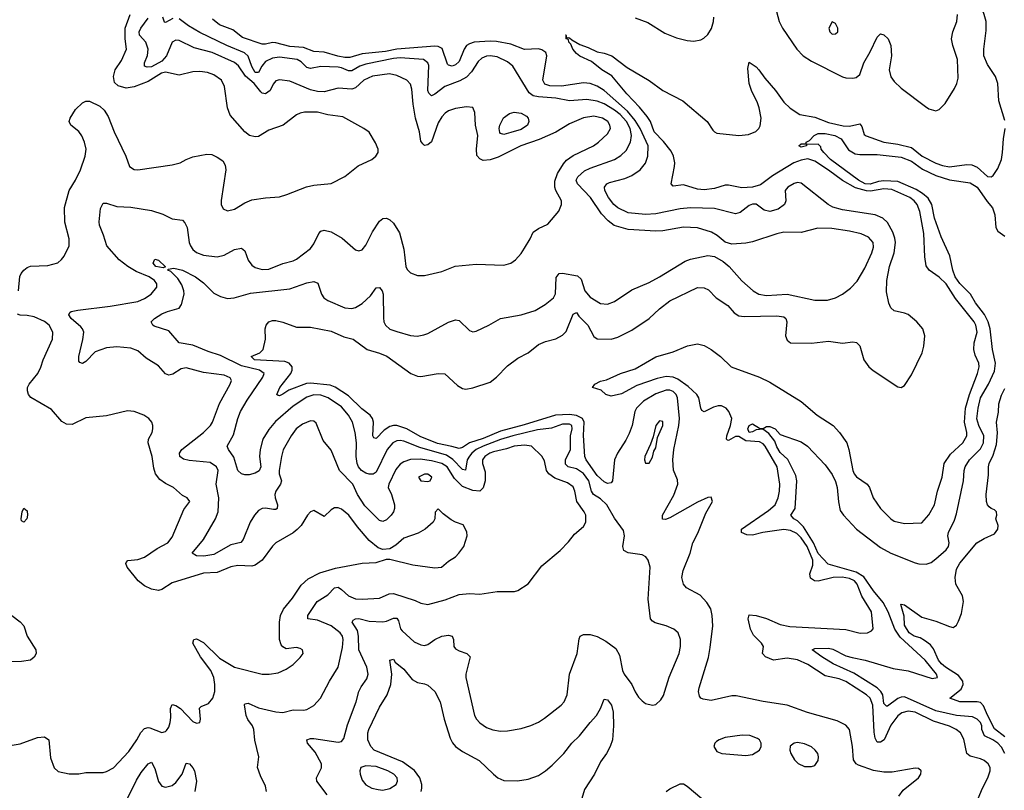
# Model space of a CAD drawing. Header units: inches. Extents: x 1552611 to 1694776, y 811966 to 917215.
# Tile 231 of 256: x 1590507 to 1596207, y 894037 to 898500. Entities that reach past the tile are written whole.
import ezdxf

# ---------------------------------------------------------------- set-up
doc = ezdxf.new("R2010")
doc.units = ezdxf.units.IN
doc.header["$MEASUREMENT"] = 0
doc.layers.add('B5899', color=7, linetype='Continuous')

msp = doc.modelspace()

# ---------------------------------------------------------------- linework, layer by layer
at = {"layer": 'B5899', "color": 5}
for points, elevation in [([(1596210, 897916.9), (1596174.4, 898030), (1596170.3, 898130), (1596156.9, 898170), (1596110, 898239.6), (1596089.1, 898290), (1596087.9, 898330), (1596101.8, 898438.2), (1596101.2, 898490), (1596090.9, 898530), (1596053.9, 898630), (1596034.5, 898714.5), (1595958.6, 898918.6), (1595923.7, 898983.7), (1595871, 899050), (1595861.7, 899070), (1595864.1, 899075.9), (1595890, 899072.1), (1595925.8, 899050), (1595977.7, 899010), (1596035.3, 898955.3), (1596070.1, 898890), (1596186.2, 898726.2), (1596240.1, 898630)], 880), ([(1590499.3, 896930), (1590507.9, 897012.1), (1590514.3, 897030), (1590529.8, 897050.2), (1590550, 897064.9), (1590570, 897072.2), (1590670, 897077.1), (1590727.5, 897092.5), (1590749.6, 897110.4), (1590763.7, 897130), (1590793, 897190), (1590793.7, 897230), (1590768.2, 897328.2), (1590766.8, 897413.2), (1590792.4, 897510), (1590829.8, 897570), (1590859.4, 897630), (1590886.3, 897710), (1590890.7, 897749.3), (1590882.6, 897790), (1590867.2, 897827.2), (1590850, 897853), (1590803.7, 897890), (1590792.3, 897910), (1590798.4, 897930), (1590830, 897980.5), (1590870, 898018.8), (1590890, 898027.3), (1590910, 898027.3), (1590970, 897998.4), (1590996.7, 897976.7), (1591018.8, 897938.8), (1591054, 897850), (1591122, 897710), (1591143, 897650), (1591170, 897632.4), (1591190, 897630.3), (1591390, 897659.5), (1591435.3, 897670), (1591470, 897690.5), (1591510, 897706), (1591590, 897721.6), (1591618.3, 897718.3), (1591650, 897704.4), (1591681.8, 897681.8), (1591696.9, 897656.9), (1591699.2, 897630), (1591673.7, 897453.7), (1591674, 897430), (1591684.8, 897404.8), (1591710, 897392.7), (1591750, 897402.8), (1591810, 897439.6), (1591850, 897456.1), (1591930, 897468.9), (1592010, 897474.9), (1592053.2, 897486.8), (1592167.5, 897532.5), (1592210, 897541.7), (1592310, 897550.4), (1592390, 897592.7), (1592467.2, 897652.8), (1592545.2, 897690), (1592569.2, 897710), (1592581.2, 897730), (1592581.2, 897750), (1592566.3, 897786.3), (1592529.3, 897849.3), (1592499, 897870), (1592376.6, 897936.6), (1592290, 897948.7), (1592230, 897964.5), (1592156.3, 897963.7), (1592130, 897959), (1592110, 897949.8), (1592032.2, 897890), (1591950, 897860.2), (1591890, 897823.5), (1591870, 897822.2), (1591837.2, 897830), (1591810.9, 897850.9), (1591726.1, 897946.1), (1591709, 897989), (1591692.2, 898112.2), (1591675.1, 898150), (1591630, 898180.7), (1591593.6, 898193.6), (1591550, 898199.1), (1591510, 898197.4), (1591430, 898178), (1591350, 898195.3), (1591327.4, 898190), (1591250, 898142.1), (1591170, 898111.9), (1591123.3, 898103.3), (1591075.9, 898115.9), (1591056, 898136), (1591048.9, 898170), (1591059.4, 898210), (1591095.5, 898264.5), (1591125.3, 898330), (1591118.2, 898390), (1591117.3, 898450), (1591146.7, 898530)], 980), ([(1594887.4, 898547.4), (1594903.6, 898490), (1594923.2, 898450), (1595006.2, 898330), (1595042.8, 898290), (1595090, 898259), (1595270, 898168.9), (1595290, 898162.3), (1595330, 898160.3), (1595350, 898166), (1595370, 898183.1), (1595394.4, 898250), (1595430, 898312.8), (1595470, 898399.6), (1595490, 898418.2), (1595510, 898411.8), (1595533.9, 898390), (1595550.1, 898350), (1595553, 898290), (1595539.8, 898210), (1595550, 898168.9), (1595570, 898141.5), (1595610, 898103.2), (1595750, 897996.5), (1595770, 897983.7), (1595810, 897972.4), (1595830, 897979.3), (1595865.2, 898014.8), (1595919.4, 898100.6), (1595932.7, 898130), (1595939.3, 898160.7), (1595936.3, 898270), (1595908.4, 898350), (1595901.6, 898390), (1595909.9, 898430), (1595931.8, 898490), (1595936.7, 898530)], 920), ([(1591935.3, 894030), (1591930, 894062), (1591900.1, 894120.1), (1591883.5, 894170), (1591892, 894230), (1591868.3, 894328.3), (1591861.7, 894390), (1591854.8, 894410), (1591827.2, 894447.2), (1591817.2, 894470), (1591807.7, 894532.3), (1591810, 894537.3), (1591830, 894540.8), (1591890, 894514.1), (1591990, 894491.6), (1592030, 894488.1), (1592090, 894502.7), (1592150, 894501.8), (1592170, 894505.8), (1592210, 894528.9), (1592248.4, 894570), (1592300.3, 894670), (1592350.7, 894750), (1592375.6, 894864.4), (1592378.5, 894910), (1592375, 894930), (1592362.2, 894950), (1592310, 894989.2), (1592230, 895023.2), (1592174, 895030), (1592174.7, 895050), (1592229.1, 895130.9), (1592291.5, 895168.5), (1592330, 895210.2), (1592350, 895212.9), (1592370, 895200.7), (1592410, 895164.1), (1592450, 895146), (1592490, 895143.8), (1592590, 895149.2), (1592645.8, 895174.2), (1592670, 895176.1), (1592795.8, 895135.7), (1592830, 895120.2), (1592870, 895112.9), (1592970, 895139.7), (1593050, 895171.9), (1593110, 895176.2), (1593170, 895173.1), (1593270, 895189), (1593371.7, 895188.3), (1593390, 895194.9), (1593450, 895232.7), (1593530, 895336.5), (1593634.9, 895425.1), (1593684.7, 895475.3), (1593718.6, 895521.4), (1593770, 895564.4), (1593785, 895590), (1593783.5, 895630), (1593775, 895650), (1593732.5, 895710), (1593720.6, 895770), (1593710, 895794), (1593678.3, 895818.3), (1593605.7, 895845.7), (1593569.9, 895869.9), (1593557.4, 895890), (1593544.8, 895944.8), (1593530, 895971.5), (1593470, 896029.7), (1593430, 896036.4), (1593370, 896029.9), (1593325.6, 896014.4), (1593250, 895996.7), (1593229.3, 895990), (1593199.1, 895970), (1593186.3, 895950), (1593186.4, 895930), (1593202.2, 895882.2), (1593202.2, 895830), (1593190.8, 895789.2), (1593170, 895768.8), (1593130, 895773.2), (1593070, 895797.4), (1593023.5, 895843.5), (1592980.6, 895910), (1592950, 895930.5), (1592890, 895946.1), (1592825.3, 895954.7), (1592770, 895952.8), (1592730, 895939.5), (1592710, 895926), (1592684.7, 895895.3), (1592643.9, 895810), (1592640.8, 895790), (1592659.5, 895750), (1592676.5, 895690), (1592676.9, 895670), (1592670.2, 895650), (1592657.8, 895630), (1592630, 895603.2), (1592610, 895594.5), (1592590, 895599.9), (1592504.1, 895684.1), (1592462.9, 895750), (1592436, 895810), (1592358.6, 895890), (1592310, 896006.6), (1592263.6, 896063.6), (1592222.5, 896162.5), (1592210, 896174.8), (1592190, 896176.5), (1592143.3, 896156.7), (1592106.4, 896130), (1592077.8, 896090), (1592032.1, 896007.9), (1592021.6, 895970), (1592009.4, 895890), (1592009.4, 895869.4), (1592022.4, 895830), (1592017.2, 895810), (1591989.6, 895770.4), (1591984, 895750), (1591986, 895730), (1591999.7, 895690), (1591997.4, 895670), (1591990, 895663.9), (1591976.3, 895663.7), (1591930, 895671.4), (1591910.2, 895669.8), (1591890, 895657.1), (1591865.3, 895630), (1591840.1, 895590), (1591800.7, 895490), (1591787.6, 895472.4), (1591730, 895458.8), (1591630, 895402.6), (1591573.2, 895393.2), (1591530, 895395.8), (1591506, 895410), (1591569.9, 895490.1), (1591640.9, 895610), (1591656.6, 895650), (1591660.2, 895730), (1591643.7, 895810), (1591655.4, 895890), (1591645.8, 895910), (1591610, 895935.9), (1591488, 895948), (1591455.3, 895955.3), (1591433.6, 895970), (1591432.4, 895990), (1591445.1, 896010), (1591570.7, 896110), (1591610.8, 896150), (1591623.5, 896170), (1591663.4, 896276.6), (1591725.7, 896390), (1591732.1, 896410), (1591726, 896426), (1591690, 896441.2), (1591570, 896455.9), (1591470, 896484.7), (1591441.5, 896478.5), (1591392.7, 896447.3), (1591370, 896441), (1591350, 896449.7), (1591310, 896494.8), (1591238.8, 896538.8), (1591190, 896581.6), (1591150, 896597.4), (1591070, 896606.2), (1591010, 896599.8), (1590943.7, 896576.3), (1590890, 896519.6), (1590870, 896509.5), (1590854.8, 896514.8), (1590850, 896522), (1590848.7, 896550), (1590872.4, 896647.6), (1590877.6, 896690), (1590871.1, 896710), (1590861.3, 896721.3), (1590805.3, 896770), (1590791.3, 896790), (1590796.6, 896803.4), (1590805.2, 896810), (1590842.5, 896817.5), (1591030, 896840.4), (1591190, 896868.8), (1591230, 896884.8), (1591268.4, 896910), (1591300.9, 896950), (1591300.8, 896970), (1591288.1, 896990), (1591257.1, 897010), (1591180.9, 897040.9), (1591133.2, 897070), (1591082.5, 897110), (1591010.7, 897190), (1590992.6, 897252.6), (1590968.7, 897310), (1590966.2, 897330), (1590974, 897406), (1590990, 897438), (1591010, 897436.5), (1591070, 897418.8), (1591150, 897414.2), (1591270, 897395.5), (1591334.5, 897374.5), (1591390, 897346.7), (1591450, 897339.3), (1591463.2, 897323.2), (1591475.7, 897295.7), (1591487.6, 897210), (1591494.8, 897190), (1591508.2, 897168.2), (1591530, 897151.1), (1591570, 897135.6), (1591650, 897127.3), (1591690, 897136.5), (1591750, 897168.9), (1591790, 897175.8), (1591810, 897160.7), (1591830, 897108), (1591850, 897078), (1591870, 897064.7), (1591910, 897053.2), (1591950, 897055.6), (1592030, 897087.3), (1592090, 897103.2), (1592110, 897114), (1592190, 897174.6), (1592210, 897201.6), (1592238, 897262), (1592250, 897274.4), (1592270, 897280.3), (1592310, 897271.6), (1592373.9, 897233.9), (1592450, 897167.7), (1592470, 897162), (1592490, 897167.7), (1592510, 897194), (1592549, 897271), (1592590, 897332.7), (1592610, 897348.4), (1592630, 897350.4), (1592650, 897341.3), (1592670, 897322.4), (1592704.9, 897264.9), (1592731, 897170), (1592742.3, 897070), (1592750, 897053.4), (1592770, 897033), (1592810, 897019.1), (1592850, 897019.1), (1592950, 897041.6), (1593027.2, 897072.8), (1593150, 897084.9), (1593310, 897077.6), (1593349.2, 897090), (1593377, 897110), (1593410, 897145.5), (1593430, 897176.3), (1593462.9, 897230), (1593479.5, 897270), (1593509.3, 897290), (1593564.9, 897315.1), (1593628.3, 897391.7), (1593643.6, 897430), (1593644.2, 897450), (1593609.8, 897510), (1593604.2, 897530), (1593605.2, 897565.2), (1593619.9, 897610), (1593654.1, 897665.9), (1593673.1, 897686.9), (1593710, 897714.2), (1593828, 897770), (1593857.3, 897790), (1593910, 897839.6), (1593926.6, 897870), (1593924.1, 897890), (1593910.7, 897910), (1593880.5, 897930), (1593830, 897940.5), (1593770.6, 897930.6), (1593690, 897896.8), (1593610, 897848), (1593513.2, 897806.8), (1593407.4, 897770), (1593277, 897703), (1593230, 897688.7), (1593190, 897685.4), (1593170, 897694), (1593154.2, 897714.2), (1593151.3, 897750), (1593158.2, 897830), (1593145.1, 897890), (1593142.4, 897962.4), (1593130, 897992), (1593094.3, 897994.3), (1593030, 897985.3), (1592990, 897972), (1592970, 897958.7), (1592950, 897936.8), (1592930, 897903.5), (1592890, 897791.8), (1592870, 897774.3), (1592850, 897771.3), (1592840, 897780), (1592830, 897797.2), (1592820.8, 897850), (1592798.7, 897930), (1592784.8, 898010), (1592777.5, 898097.5), (1592770, 898127.3), (1592748.2, 898150), (1592690, 898177.3), (1592647.2, 898187.2), (1592550, 898173.6), (1592499.3, 898150), (1592450, 898105.6), (1592430, 898096.7), (1592350, 898102.7), (1592270, 898082.1), (1592230, 898083.8), (1592190, 898093.4), (1592070, 898143.2), (1592010, 898152.5), (1591990, 898146), (1591974.4, 898125.6), (1591956.8, 898090), (1591930, 898071), (1591910, 898074.6), (1591901.8, 898081.8), (1591863.6, 898130), (1591813.4, 898173.4), (1591773.3, 898233.3), (1591750, 898251.4), (1591621.5, 898310), (1591517.3, 898337.3), (1591430, 898379), (1591410, 898382.2), (1591390, 898369.7), (1591355.9, 898290), (1591330, 898259.1), (1591270, 898226.3), (1591245.2, 898225.2), (1591229.7, 898230), (1591229, 898250), (1591247.4, 898292.6), (1591250.8, 898330), (1591237.9, 898370), (1591200.2, 898410), (1591199.2, 898430), (1591208.4, 898450), (1591250.5, 898509.5)], 960), ([(1592287.3, 894010), (1592227.6, 894090), (1592224.2, 894110), (1592253.2, 894166.8), (1592253.8, 894190), (1592217.6, 894257.6), (1592173.6, 894310), (1592169.3, 894330), (1592190, 894337.4), (1592210, 894338), (1592350, 894315.6), (1592370, 894319.5), (1592383.5, 894336.5), (1592403.6, 894416.4), (1592455.3, 894550), (1592469.8, 894610), (1592483.4, 894636.6), (1592517.2, 894682.8), (1592524, 894710), (1592515.5, 894750), (1592469.5, 894850), (1592467.5, 894930), (1592462.3, 894962.3), (1592432.3, 895010), (1592436.9, 895023.1), (1592450, 895030.8), (1592470, 895031.3), (1592530, 895016.8), (1592610, 895013.4), (1592630, 895016.1), (1592670, 895033.5), (1592690, 895034), (1592699.2, 895019.2), (1592711.7, 894971.7), (1592720.1, 894960.1), (1592790, 894897.5), (1592830, 894879.2), (1592850, 894876.2), (1592870, 894881.2), (1592910, 894910.2), (1592950, 894930.2), (1592990, 894936.1), (1593010.2, 894930.2), (1593018.3, 894910), (1593020.2, 894870), (1593030, 894855.8), (1593050, 894844.4), (1593096, 894830), (1593115.5, 894810), (1593090.3, 894710.3), (1593089, 894690), (1593139.5, 894470), (1593150.4, 894450), (1593170, 894428.7), (1593210, 894401.7), (1593246.5, 894386.5), (1593290, 894379.6), (1593330, 894381.5), (1593410, 894395.3), (1593466.7, 894413.3), (1593510, 894431.8), (1593545.9, 894454.1), (1593642, 894530), (1593658.5, 894550), (1593676.9, 894590), (1593689.8, 894710), (1593734.8, 894830), (1593745.4, 894914.6), (1593751.6, 894930), (1593770, 894940.2), (1593810, 894939.3), (1593850, 894928.3), (1593900.7, 894900.7), (1593957.8, 894857.8), (1593979.5, 894819.5), (1593997.3, 894730), (1594005.8, 894710), (1594050.4, 894650), (1594070, 894607.3), (1594090, 894577.3), (1594110, 894554.8), (1594130, 894540.7), (1594170, 894530.6), (1594190, 894533.4), (1594219.1, 894560.9), (1594233.4, 894586.6), (1594267.1, 894692.9), (1594324.5, 894830), (1594332.7, 894870), (1594333.1, 894910), (1594318, 894950), (1594294.5, 894970), (1594250, 894989.7), (1594186.4, 895006.4), (1594170, 895016.2), (1594158.7, 895030), (1594145, 895145), (1594156.3, 895330), (1594144.5, 895370), (1594132, 895390), (1594110, 895400.5), (1594030, 895411.9), (1594005, 895425), (1593997.7, 895450), (1594008.2, 895510), (1594002, 895542), (1593950, 895613.5), (1593906.5, 895690), (1593870, 895725.9), (1593828.1, 895750), (1593816.4, 895770), (1593801.6, 895830), (1593770, 895871.6), (1593730, 895898.2), (1593682.7, 895910), (1593665.7, 895925.7), (1593667.5, 895950), (1593694.9, 896010), (1593695.3, 896090), (1593706.1, 896130), (1593703.9, 896150), (1593690, 896158.2), (1593650, 896157), (1593584.9, 896135.1), (1593504.1, 896124.1), (1593362.2, 896090), (1593290, 896068.9), (1593190.7, 896030), (1593150, 896009.9), (1593124.1, 895990), (1593110, 895972.5), (1593097.9, 895950), (1593088.2, 895891.8), (1593070, 895895.2), (1593013.8, 895953.8), (1592978, 895978), (1592822.8, 896022.8), (1592730, 896059.7), (1592710, 896063.4), (1592690, 896061.1), (1592667.8, 896050), (1592634.6, 896010), (1592570, 895878.9), (1592552.2, 895867.8), (1592530, 895867.2), (1592510, 895873.8), (1592485.9, 895890), (1592469, 895910), (1592459.7, 895930), (1592454.2, 895970), (1592455.7, 896050), (1592448.7, 896110), (1592433.6, 896170), (1592411.2, 896210), (1592370, 896258), (1592292.4, 896310), (1592250, 896326.4), (1592210, 896328.2), (1592170, 896314.2), (1592090, 896262.7), (1591987.9, 896172.1), (1591950, 896127.2), (1591915, 896070), (1591898.5, 896010), (1591895.7, 895970), (1591903.6, 895910), (1591892.9, 895887.1), (1591870, 895873.7), (1591835.3, 895864.7), (1591810, 895864.3), (1591790, 895869.9), (1591768.8, 895890), (1591747.3, 895967.3), (1591716.5, 896010), (1591708.6, 896030), (1591745.2, 896094.8), (1591770.5, 896190), (1591785.8, 896230), (1591823.3, 896296.7), (1591913.6, 896430), (1591922.9, 896450), (1591895.1, 896470), (1591790, 896495), (1591670, 896555.2), (1591597.7, 896577.7), (1591510, 896615), (1591429.3, 896629.3), (1591370, 896697.6), (1591285.6, 896725.6), (1591277.6, 896730), (1591267.3, 896750), (1591287.8, 896770), (1591330, 896795.9), (1591362, 896810), (1591430, 896829.3), (1591443.7, 896850), (1591458.3, 896910), (1591457.7, 896930), (1591444.5, 896964.5), (1591422, 897002), (1591382.4, 897042.4), (1591365.2, 897050), (1591365.6, 897054.4), (1591398.6, 897061.4), (1591450, 897050.1), (1591524.2, 897010), (1591570, 896975.9), (1591630, 896915.5), (1591670, 896896.1), (1591710, 896886), (1591748.8, 896888.8), (1591843.5, 896916.5), (1592070, 896940.9), (1592170, 896976.5), (1592210, 896983.1), (1592233.2, 896973.2), (1592253.8, 896910), (1592267.6, 896890), (1592290, 896873.6), (1592390, 896831.9), (1592430, 896828), (1592450, 896833.2), (1592490, 896855.4), (1592538.6, 896901.4), (1592570, 896946.4), (1592590, 896948.4), (1592605.3, 896930), (1592611.9, 896910), (1592612.4, 896772.4), (1592615.2, 896750), (1592624.4, 896730), (1592650, 896708.2), (1592690, 896693.2), (1592770, 896671.7), (1592807.5, 896667.5), (1592846.1, 896673.9), (1592870, 896683.1), (1592990, 896748.9), (1593030, 896761.3), (1593050, 896758), (1593110, 896699.3), (1593130, 896692.7), (1593150, 896695.8), (1593222.7, 896730), (1593290, 896770.3), (1593410, 896790.2), (1593490, 896815.8), (1593549.6, 896850), (1593598, 896890), (1593608.6, 896911.4), (1593612.4, 897007.6), (1593630.8, 897029.2), (1593650, 897031.2), (1593736.5, 897016.5), (1593756.7, 896996.7), (1593778.8, 896930), (1593810, 896892.8), (1593870, 896856.2), (1593910, 896853.4), (1593950, 896867.2), (1594050, 896935.8), (1594150, 896978.4), (1594211.3, 897010), (1594359.1, 897100.9), (1594390, 897112.8), (1594490, 897134), (1594530, 897129.2), (1594580.2, 897100.2), (1594614.9, 897070), (1594686.9, 896986.9), (1594752.2, 896930), (1594784.9, 896910), (1594830, 896903.5), (1594950, 896911), (1595110, 896875.3), (1595184.2, 896875.8), (1595230, 896888.5), (1595269.8, 896910.2), (1595315.8, 896944.2), (1595354.5, 896985.5), (1595399.1, 897060.9), (1595440.4, 897150), (1595450, 897182), (1595446.9, 897210), (1595419.9, 897239.9), (1595379, 897259), (1595310, 897275.4), (1595209.4, 897290.6), (1595127.5, 897292.5), (1595030, 897267.8), (1594930, 897268.7), (1594890, 897260.3), (1594750, 897212.9), (1594710, 897205.3), (1594630, 897200.4), (1594590.9, 897210.9), (1594545.1, 897250), (1594512, 897270), (1594430, 897294.2), (1594350, 897297.5), (1594230, 897277.8), (1594190, 897275.4), (1594030, 897285.6), (1593948.7, 897308.7), (1593914.1, 897334.1), (1593875.2, 897375.2), (1593810.4, 897470), (1593735.4, 897550), (1593729, 897570), (1593737, 897590), (1593776.1, 897623.9), (1593810, 897640.1), (1593949.9, 897690.1), (1593986.4, 897713.6), (1594017.4, 897742.6), (1594043.4, 897790), (1594049.4, 897830), (1594040.9, 897870), (1594019.4, 897910), (1593982.6, 897950), (1593950, 897975.1), (1593890, 898011.8), (1593850, 898028.4), (1593790, 898037.2), (1593690, 898029.9), (1593610, 898045.3), (1593510, 898052.2), (1593479.3, 898059.3), (1593456.9, 898076.9), (1593361, 898230), (1593330, 898255), (1593270, 898284.4), (1593230, 898290.5), (1593210, 898288.2), (1593182.5, 898277.5), (1593161.5, 898258.5), (1593121.9, 898198.1), (1593093.3, 898166.7), (1593055.1, 898144.9), (1592967.8, 898112.2), (1592910, 898068.3), (1592890, 898059.2), (1592875.1, 898075.1), (1592870.5, 898090.5), (1592874.6, 898234.6), (1592870, 898250.9), (1592844.5, 898270), (1592710, 898278.7), (1592670, 898276.1), (1592510, 898242.1), (1592476.6, 898230), (1592430, 898203.9), (1592410, 898203.4), (1592370, 898221.9), (1592350, 898225.4), (1592250, 898228.7), (1592190, 898216.5), (1592170, 898223.2), (1592136.6, 898256.6), (1592113, 898270), (1592010, 898282.2), (1591970, 898276.3), (1591930, 898257.6), (1591908.5, 898231.5), (1591890, 898193.6), (1591870, 898193.6), (1591850, 898228.9), (1591830, 898289.1), (1591807.4, 898307.4), (1591706.6, 898350), (1591550, 898425.3), (1591483.8, 898463.8), (1591430, 898504)], 940), ([(1591393.4, 898506.6), (1591350, 898484.2), (1591345.6, 898485.6), (1591334.7, 898514.7)], 940), ([(1595596.4, 894003.6), (1595621.8, 894038.2), (1595709.5, 894110), (1595724.5, 894130), (1595726, 894150), (1595710, 894163.7), (1595690, 894165.6), (1595557.4, 894142.6), (1595510, 894142), (1595450, 894152.6), (1595362.4, 894182.4), (1595349.9, 894190), (1595333.7, 894213.7), (1595328.4, 894290), (1595310.5, 894390), (1595290, 894414.6), (1595239.2, 894439.2), (1595067, 894487), (1594950, 894529.9), (1594810, 894550.5), (1594655.1, 894584.9), (1594630, 894585), (1594510, 894557.7), (1594464.2, 894564.2), (1594450.6, 894570.6), (1594441.5, 894581.5), (1594436, 894610), (1594439.9, 894630), (1594493.7, 894806.3), (1594504.1, 894864.1), (1594518.7, 894990), (1594516.3, 895050), (1594507.1, 895087.1), (1594485.5, 895125.5), (1594446.3, 895166.3), (1594367.8, 895210), (1594349.8, 895230), (1594340.3, 895270), (1594346.9, 895310), (1594388.3, 895410), (1594403.5, 895470), (1594433.6, 895526.4), (1594478.7, 895641.3), (1594517.6, 895710), (1594510, 895735.1), (1594490, 895733), (1594430, 895706.3), (1594270, 895614.2), (1594245.1, 895605.1), (1594228, 895608), (1594228.3, 895630), (1594294.3, 895745.7), (1594316.3, 895810), (1594314.8, 895834.8), (1594291, 895891), (1594287.5, 895950), (1594293.3, 896010), (1594323.4, 896150), (1594327.5, 896190), (1594314.9, 896310), (1594307.8, 896330), (1594290, 896347.4), (1594270, 896354.8), (1594250, 896354.5), (1594190, 896333.5), (1594117.9, 896290), (1594077.7, 896250), (1594068.2, 896230), (1594052.2, 896150), (1594035.8, 896104.2), (1594015.7, 896064.3), (1593967.9, 895990), (1593950.7, 895950), (1593938, 895830), (1593930, 895816.9), (1593910, 895814.2), (1593890, 895823), (1593850, 895860.9), (1593785.9, 895950), (1593778.2, 895970), (1593771.5, 896091.5), (1593775.1, 896170), (1593765.2, 896190), (1593730, 896208.4), (1593690, 896212.9), (1593609.2, 896210), (1593426.8, 896153.2), (1593290, 896117.5), (1593190, 896075), (1593110.7, 896049.3), (1593070, 896023.1), (1593050, 896015.7), (1593008.7, 896028.7), (1592924.6, 896044.6), (1592825.8, 896085.8), (1592748.3, 896130), (1592690, 896149.2), (1592670, 896150.3), (1592650, 896144.7), (1592617.4, 896122.6), (1592570, 896073.7), (1592557.6, 896077.6), (1592550.9, 896090.9), (1592555.5, 896170), (1592549.3, 896190), (1592535.7, 896210), (1592487.2, 896247.2), (1592410, 896322.3), (1592332.6, 896372.6), (1592304.3, 896384.3), (1592190, 896395.2), (1592167.5, 896392.5), (1592065.3, 896354.7), (1592030, 896331.1), (1592010, 896321.7), (1592003.1, 896323.1), (1591996.2, 896330), (1592012.8, 896370), (1592075.9, 896450), (1592084.8, 896470), (1592084.4, 896490), (1592067.4, 896510), (1592041.2, 896521.2), (1591866, 896530), (1591846, 896550), (1591896, 896570), (1591916, 896590), (1591929.6, 896650), (1591927.1, 896710), (1591933, 896730), (1591949.8, 896750.2), (1591970, 896758), (1591990, 896758), (1592030, 896748.9), (1592110, 896718.9), (1592190, 896719), (1592310, 896695.3), (1592383.4, 896663.4), (1592437.3, 896650), (1592518, 896590), (1592590, 896569.4), (1592632.2, 896552.2), (1592770.3, 896450), (1592810, 896436.3), (1592830, 896434.4), (1592930.3, 896450.3), (1592968.8, 896448.8), (1593041.3, 896381.3), (1593070, 896364.9), (1593090, 896360.7), (1593130, 896367), (1593230, 896401.3), (1593268, 896430), (1593330, 896494.9), (1593390, 896538.9), (1593450, 896571.5), (1593510, 896618), (1593550, 896637.2), (1593610, 896652.3), (1593650, 896672.4), (1593670, 896694.9), (1593710, 896794.4), (1593730, 896804.9), (1593743.9, 896783.9), (1593795.5, 896730), (1593830, 896665.8), (1593850, 896652.1), (1593930, 896649.4), (1593970, 896662), (1594050, 896701.5), (1594150, 896770.2), (1594210, 896825.5), (1594270, 896871.1), (1594430, 896948.6), (1594470, 896947.1), (1594495.1, 896935.1), (1594538.5, 896890), (1594605.5, 896845.5), (1594642.4, 896802.4), (1594670, 896785.6), (1594701.2, 896781.2), (1594890, 896784.8), (1594930, 896779), (1594941.8, 896770), (1594947.2, 896750), (1594939.4, 896670), (1594950, 896643.1), (1594970, 896629.3), (1595090, 896626.5), (1595190, 896638.5), (1595270, 896626), (1595330, 896633.4), (1595350.3, 896630.3), (1595370.2, 896610.2), (1595394.6, 896530), (1595422, 896490), (1595447.6, 896467.6), (1595590, 896373), (1595610, 896370.6), (1595630, 896380.7), (1595670, 896444), (1595730.8, 896570), (1595741.1, 896610), (1595746, 896670), (1595734.8, 896710), (1595700.4, 896750), (1595650, 896791.8), (1595630, 896800.7), (1595570, 896813.8), (1595550.5, 896830.5), (1595538.3, 896858.3), (1595524.3, 896924.3), (1595527.8, 896990), (1595542.8, 897070), (1595568.4, 897150), (1595576.2, 897210), (1595574, 897234), (1595562, 897270), (1595530, 897326.3), (1595503.8, 897350), (1595459.6, 897370), (1595270, 897397.9), (1595213.8, 897413.8), (1595187, 897430), (1595030, 897554), (1595010, 897556.2), (1594990, 897551.3), (1594953.4, 897530), (1594939.1, 897510), (1594942.3, 897450), (1594935, 897430), (1594897.5, 897402.5), (1594850, 897389.9), (1594816.6, 897396.6), (1594770, 897430.8), (1594750, 897430.8), (1594730, 897423), (1594677.3, 897382.7), (1594650, 897376.2), (1594530, 897406.5), (1594390, 897410.3), (1594330, 897404.5), (1594190, 897375), (1594130, 897371.4), (1594030, 897382), (1593969.9, 897410), (1593946.8, 897430), (1593915.2, 897470), (1593893.6, 897510), (1593892.5, 897530), (1593906.4, 897550), (1593922, 897558), (1594010, 897581), (1594050, 897597.8), (1594098.2, 897630), (1594130, 897668.1), (1594143.7, 897710), (1594144.4, 897770), (1594099, 897870), (1594070, 897915.8), (1594025.1, 897970), (1593890, 898089.5), (1593850, 898114.8), (1593810, 898129.5), (1593770, 898134), (1593644.2, 898115.8), (1593576.6, 898116.6), (1593546.5, 898126.5), (1593535.9, 898150), (1593558.3, 898290), (1593552.4, 898310), (1593530, 898325.8), (1593510, 898330.3), (1593430, 898326.9), (1593350, 898358.5), (1593266.3, 898373.7), (1593230, 898376.1), (1593138.7, 898370), (1593110, 898360.7), (1593094, 898350), (1593080.3, 898330), (1593050, 898257.7), (1593030, 898239.1), (1593010, 898231.5), (1592990, 898235.6), (1592983.2, 898243.2), (1592952.2, 898332.2), (1592930, 898343.8), (1592910, 898346.9), (1592690, 898330), (1592623.6, 898316.4), (1592490, 898301.4), (1592418.5, 898281.5), (1592390, 898280.3), (1592347.9, 898287.9), (1592270, 898312.1), (1592210, 898316.1), (1592150, 898338.2), (1592070, 898344.9), (1591990, 898366.3), (1591970, 898367.9), (1591930, 898357.6), (1591910, 898357.9), (1591796.9, 898396.9), (1591740.3, 898440.3), (1591664.2, 898470), (1591623.3, 898503.3)], 920), ([(1594070, 898511.3), (1594143.4, 898483.4), (1594241.9, 898421.8), (1594310, 898395.5), (1594370, 898380.2), (1594410, 898375.8), (1594450, 898383.1), (1594467.1, 898392.9), (1594490, 898414), (1594511.3, 898448.7), (1594523.7, 898490), (1594524.6, 898515.4)], 920), ([(1593669.6, 898409.1), (1593671.3, 898408.7), (1593671.3, 898391.3), (1593682.9, 898397.1), (1593690, 898395.3), (1593702.7, 898382.8), (1593750, 898355.8), (1593798.4, 898338.4), (1593850, 898312.8), (1593890, 898306), (1593934, 898290), (1594023.5, 898223.5), (1594150, 898148.4), (1594229.6, 898089.6), (1594344.9, 898030), (1594486.7, 897910), (1594520.2, 897860.2), (1594529.6, 897849.6), (1594543.4, 897843.4), (1594670, 897829.6), (1594725.8, 897834.2), (1594767.7, 897852.3), (1594785.8, 897870), (1594794, 897886), (1594798.4, 897930), (1594788.7, 897990), (1594778.8, 898018.8), (1594742.9, 898090), (1594729.9, 898130.1), (1594722.5, 898217.5), (1594730, 898253.4), (1594770, 898226.9), (1594785.2, 898210), (1594820.6, 898160.6), (1594882.3, 898090), (1594930, 898022.7), (1594968.1, 897988.1), (1595023.1, 897950), (1595110, 897934.8), (1595190, 897904.6), (1595274.5, 897885.5), (1595310, 897883.4), (1595370, 897896.3), (1595382, 897882), (1595395.7, 897835.7), (1595406.8, 897826.8), (1595510, 897791), (1595590, 897779.1), (1595670, 897759.7), (1595731.3, 897710), (1595810, 897669.3), (1595850, 897655.2), (1595890, 897648), (1595990, 897660.7), (1596019.6, 897659.6), (1596050, 897646.4), (1596110, 897591.8), (1596130, 897590.3), (1596141.6, 897598.4), (1596170, 897637.6), (1596190, 897690.6), (1596197.2, 897730), (1596202, 897810), (1596212.6, 897870)], 880), ([(1596030.4, 893929.6), (1596079.9, 894050), (1596111.4, 894110), (1596124.5, 894150), (1596124.2, 894170), (1596114.2, 894190), (1596090.9, 894210), (1596070, 894220.2), (1596010, 894234.5), (1595989.5, 894249.5), (1595973.2, 894333.2), (1595954, 894370), (1595928.9, 894390), (1595889, 894409), (1595797.9, 894438), (1595690, 894489.5), (1595650, 894494.6), (1595614.2, 894485.8), (1595590, 894469.3), (1595550, 894415.2), (1595510.5, 894330), (1595490, 894315.5), (1595470, 894316.2), (1595458.6, 894338.6), (1595453, 894373), (1595446.4, 894530), (1595430, 894569.9), (1595410, 894589.4), (1595290, 894667.5), (1595250, 894682.6), (1595170, 894700.1), (1595070, 894764.8), (1595010, 894791.9), (1594950, 894802.3), (1594870, 894789.9), (1594824.2, 894810), (1594806.9, 894830), (1594811.9, 894870), (1594800.3, 894890), (1594755.2, 894935.2), (1594736.8, 894970), (1594724.2, 895030), (1594730, 895052.4), (1594770, 895050.2), (1594830, 895032.5), (1594910, 894997.1), (1594965.2, 894985.2), (1595290, 894968.6), (1595372.2, 894947.8), (1595414, 894950), (1595438.7, 894961.3), (1595447.8, 894972.2), (1595437.2, 895070), (1595381.8, 895161.8), (1595355, 895230), (1595339.6, 895250), (1595310, 895264.6), (1595268.1, 895271.9), (1595217.1, 895270), (1595130, 895247.8), (1595108.3, 895250), (1595085.1, 895265.1), (1595080.9, 895290), (1595099, 895341), (1595097.8, 895370), (1595065.6, 895450), (1595030, 895498.9), (1595005, 895525), (1594970, 895542.5), (1594930, 895547), (1594809, 895530.9), (1594750, 895515.4), (1594717.1, 895517.1), (1594684.8, 895530), (1594685.5, 895550), (1594841.7, 895658.3), (1594879.6, 895690), (1594897.8, 895730), (1594905.8, 895770), (1594907, 895810), (1594892.5, 895910), (1594823.1, 896030), (1594810, 896044.1), (1594790, 896055.1), (1594710, 896061.4), (1594670, 896086.1), (1594650, 896086.5), (1594610, 896063), (1594603.9, 896063.9), (1594597.8, 896070), (1594600.8, 896090), (1594621.9, 896150), (1594629.5, 896190), (1594612.4, 896230), (1594596.3, 896250), (1594570, 896264), (1594550, 896263.9), (1594524, 896256), (1594470, 896229.1), (1594456.2, 896236.2), (1594449.2, 896249.2), (1594438.5, 896310), (1594426.9, 896330), (1594375.8, 896375.8), (1594317.6, 896417.6), (1594290, 896430.3), (1594250, 896433.9), (1594197.1, 896422.9), (1594079.2, 896380.8), (1593990, 896333.2), (1593930, 896319.7), (1593899.3, 896330), (1593873.6, 896353.6), (1593822, 896370), (1593837.2, 896390), (1593870, 896407), (1593904.8, 896415.2), (1593985.6, 896450), (1594070, 896477.7), (1594190, 896546.5), (1594290, 896576.2), (1594372, 896612), (1594430, 896622.4), (1594470, 896612.8), (1594510.2, 896590), (1594563.6, 896550), (1594624.9, 896490), (1594790, 896429.5), (1594850, 896400.8), (1595030, 896288), (1595122.7, 896210), (1595215.2, 896150), (1595253.5, 896110), (1595295.1, 896050), (1595307.5, 896010), (1595329.5, 895890), (1595338.4, 895870), (1595351.6, 895851.6), (1595413.7, 895810), (1595425.7, 895790), (1595448.5, 895730), (1595489.3, 895669.3), (1595550, 895609), (1595570, 895595.3), (1595630, 895582), (1595730, 895585.7), (1595770, 895632), (1595802.9, 895690), (1595821, 895770), (1595846.5, 895850), (1595858.7, 895930), (1595895.5, 895984.5), (1595966.8, 896050), (1595989.8, 896090), (1595990.5, 896110), (1595976, 896170), (1595983.2, 896250), (1596004.6, 896330), (1596051.1, 896450), (1596061.4, 896490), (1596059, 896510), (1596037.4, 896557.4), (1596029.9, 896590), (1596032.4, 896627.6), (1596049.9, 896690), (1596041.9, 896730), (1596031.9, 896750), (1595925.1, 896885.1), (1595870.4, 896970), (1595830, 897008.8), (1595772.8, 897050), (1595753.8, 897073.8), (1595746.2, 897126.2), (1595740.9, 897260.9), (1595717, 897390), (1595701.9, 897430), (1595685.6, 897450), (1595659.6, 897470), (1595556.7, 897516.7), (1595510, 897521), (1595432.3, 897507.7), (1595410, 897508.1), (1595345.3, 897525.3), (1595270, 897569), (1595190, 897628.9), (1595110, 897681.2), (1595070, 897693.7), (1595030, 897686.9), (1594989.4, 897670.6), (1594864.6, 897595.4), (1594796, 897544), (1594750, 897530.2), (1594686.7, 897526.7), (1594610, 897542.2), (1594590, 897542.3), (1594530, 897522.8), (1594470, 897514.9), (1594430, 897519.3), (1594350, 897542.6), (1594290, 897535.3), (1594279, 897550), (1594298.5, 897650), (1594299.9, 897670), (1594292.1, 897710), (1594277.7, 897737.7), (1594233.9, 897793.9), (1594179.5, 897850), (1594157.9, 897910), (1594139.3, 897939.3), (1594094.1, 897994.1), (1594020.8, 898070), (1593934.5, 898174.5), (1593876.5, 898210), (1593817.9, 898257.9), (1593748.6, 898288.6), (1593730, 898303.2), (1593708.4, 898330), (1593697.5, 898357.5), (1593686.2, 898370), (1593684.4, 898384.4), (1593669.8, 898390), (1593669.6, 898409.1)], 880), ([(1596209.9, 894250), (1596190, 894286), (1596170.4, 894310), (1596140.3, 894330), (1596092.5, 894352.5), (1596076, 894390), (1596076.6, 894410), (1596069.8, 894430), (1596049.9, 894449.9), (1596022.6, 894462.6), (1595930, 894471), (1595810, 894497.9), (1595630, 894577.6), (1595610, 894577), (1595590, 894569.4), (1595530, 894523.7), (1595525, 894525), (1595510, 894539.6), (1595503, 894590), (1595491.3, 894610), (1595470.4, 894630.4), (1595335.7, 894715.7), (1595215.9, 894770), (1595149.8, 894810), (1595095.1, 894850), (1595110, 894858.7), (1595190, 894859.8), (1595213.6, 894853.6), (1595290, 894816), (1595325.8, 894805.8), (1595402, 894790), (1595563.4, 894743.4), (1595650, 894729.6), (1595790, 894684.4), (1595819.7, 894690), (1595814.6, 894710), (1595749.1, 894790), (1595603.7, 894923.7), (1595574, 894970), (1595534.1, 895070), (1595504.7, 895124.7), (1595450, 895191.5), (1595393.4, 895273.4), (1595350, 895299.8), (1595186.8, 895346.8), (1595130, 895408), (1595101.9, 895470), (1595043.8, 895563.8), (1595010, 895597.7), (1594987.6, 895610), (1594971.1, 895630), (1594996, 895670), (1595006.6, 895830), (1594999.3, 895859.3), (1594953.8, 895953.8), (1594910, 895993.7), (1594890, 896025.7), (1594879.1, 896059.1), (1594844, 896104), (1594808.6, 896128.6), (1594770, 896124.5), (1594750, 896112.8), (1594730, 896109.2), (1594722.3, 896130), (1594730, 896150.4), (1594750, 896159.5), (1594790, 896134.9), (1594810, 896132.7), (1594830, 896143.1), (1594850, 896144.6), (1594880.4, 896130), (1594910, 896097.1), (1595030, 896054.9), (1595067.3, 896030), (1595170, 895922.4), (1595210, 895866.7), (1595230, 895825.5), (1595239.4, 895790), (1595246.9, 895706.9), (1595256.8, 895656.8), (1595275.2, 895630), (1595351.1, 895550), (1595490, 895443.5), (1595550, 895410.1), (1595690, 895354.6), (1595711.7, 895348.3), (1595753.8, 895346.2), (1595782.7, 895357.3), (1595810, 895377.1), (1595869.6, 895430), (1595883.5, 895450), (1595888.2, 895470), (1595880.5, 895510), (1595883.1, 895530), (1595918.5, 895601.5), (1595930, 895638), (1595970.9, 895830), (1595974.9, 895890), (1595980.8, 895910), (1596005.5, 895950), (1596070, 896015), (1596086.8, 896050), (1596088.6, 896090), (1596059.9, 896150), (1596048.8, 896188.9), (1596054.7, 896250), (1596069.9, 896310), (1596115, 896390), (1596150, 896465), (1596156.5, 896510), (1596138.8, 896590), (1596124.9, 896710), (1596113.4, 896750), (1596091.7, 896791.7), (1596041, 896861), (1596011.1, 896911.1), (1595950, 896971.2), (1595922.6, 897010), (1595908.3, 897050), (1595892.2, 897132.2), (1595841.7, 897241.7), (1595802.9, 897350), (1595787.8, 897430), (1595766.6, 897466.6), (1595734.1, 897494.1), (1595696, 897516), (1595590, 897562.7), (1595510, 897566.6), (1595478.1, 897561.9), (1595430, 897546.6), (1595401.1, 897550), (1595363.1, 897570), (1595201, 897690), (1595161.3, 897730), (1595147.3, 897750), (1595144.1, 897764.1), (1595130, 897779), (1595062, 897778), (1595062, 897770), (1595030, 897762), (1595017.2, 897770), (1595030, 897780.7), (1595059, 897781), (1595059, 897790), (1595079.1, 897800.9), (1595107, 897830), (1595130, 897840.2), (1595170, 897840.9), (1595225.5, 897830), (1595262.8, 897810), (1595305.8, 897745.8), (1595343.5, 897723.5), (1595370, 897719.3), (1595470, 897719.8), (1595610, 897702.9), (1595670, 897680.5), (1595734.1, 897634.1), (1595810, 897598.3), (1595890, 897573.2), (1596010, 897554.2), (1596050.5, 897530), (1596107.1, 897447.1), (1596137.8, 897410), (1596152.9, 897370), (1596157.1, 897297.1), (1596170, 897274.7), (1596210, 897246.4)], 860), ([(1590390, 894286.5), (1590510, 894307.2), (1590610, 894342.2), (1590650, 894347.7), (1590674.6, 894330), (1590685.5, 894225.5), (1590706.9, 894166.9), (1590730, 894145.3), (1590792.6, 894132.6), (1590850, 894132.4), (1590890, 894140.8), (1590990, 894140.3), (1591010, 894145.3), (1591050, 894167.2), (1591138.4, 894261.6), (1591185.4, 894330), (1591208, 894372), (1591230, 894395.7), (1591250, 894401.5), (1591259.4, 894399.4), (1591330, 894371.7), (1591350, 894377), (1591356.8, 894383.2), (1591370, 894403), (1591378, 894430), (1591381.9, 894458.1), (1591379.4, 894510), (1591390, 894533.8), (1591410, 894529.2), (1591438.6, 894510), (1591510, 894436.5), (1591530, 894426.7), (1591549.5, 894430.5), (1591553.5, 894450), (1591547.3, 894512.7), (1591557.6, 894522.4), (1591599.8, 894540.2), (1591625.6, 894570), (1591636.8, 894610), (1591636.7, 894650), (1591630.4, 894690), (1591613.9, 894730), (1591554.4, 894810), (1591508.4, 894890), (1591515.3, 894910), (1591530, 894914.9), (1591570, 894893.8), (1591662.5, 894802.5), (1591750, 894749.3), (1591910, 894710.3), (1591951.2, 894708.8), (1592003.3, 894716.7), (1592050, 894738), (1592090, 894766), (1592130, 894805.5), (1592147, 894830), (1592143.7, 894850), (1592130, 894858.7), (1592110, 894864.2), (1592050, 894856.3), (1592030, 894867.6), (1592020, 894880), (1592010.6, 894910.6), (1592009.9, 895010), (1592017.1, 895050), (1592033.8, 895086.2), (1592086.8, 895150), (1592135.3, 895224.7), (1592177.6, 895262.4), (1592244.1, 895295.9), (1592335.9, 895324.1), (1592490, 895352), (1592570, 895357.1), (1592630, 895374.8), (1592650, 895374.8), (1592783.4, 895343.4), (1592910, 895325.7), (1592949.5, 895330), (1592990, 895364.9), (1593030, 895388.8), (1593049.7, 895410), (1593077.4, 895450), (1593097, 895510), (1593094.5, 895534.5), (1593074.2, 895574.2), (1593030, 895589.7), (1593004.1, 895604.1), (1592957.4, 895637.4), (1592930, 895668), (1592911.3, 895648.7), (1592910.7, 895610), (1592900.7, 895590), (1592854, 895550), (1592812.8, 895527.2), (1592730, 895497), (1592683.9, 895456.1), (1592650, 895436), (1592610, 895431.8), (1592581.7, 895441.7), (1592530, 895483.6), (1592462.3, 895562.3), (1592412, 895630), (1592370, 895664.4), (1592350, 895672.8), (1592330, 895672.4), (1592310, 895660.5), (1592270, 895623), (1592210, 895656.9), (1592190, 895649.6), (1592172, 895630), (1592135.3, 895570), (1592113.4, 895546.6), (1592090, 895528.7), (1591989.3, 895470.7), (1591969.4, 895450.6), (1591911.1, 895370), (1591870, 895340.2), (1591850, 895334.5), (1591770, 895339.3), (1591730, 895330.5), (1591650, 895299), (1591570, 895294.6), (1591390, 895238.1), (1591330, 895199.3), (1591310, 895193.8), (1591270, 895201.6), (1591230, 895220.3), (1591193.5, 895250), (1591129.6, 895330), (1591120.9, 895350), (1591122.9, 895357.1), (1591132.5, 895367.5), (1591190, 895374), (1591230, 895386.7), (1591303.4, 895436.6), (1591365.1, 895470), (1591390, 895504), (1591457.4, 895662.6), (1591491.5, 895710), (1591476, 895730), (1591450, 895745.1), (1591397.6, 895790), (1591350, 895813.8), (1591317.5, 895837.5), (1591292.4, 895870), (1591282.7, 895902.7), (1591273.1, 895970), (1591250.8, 896050), (1591252.6, 896070), (1591273.6, 896110), (1591278.4, 896130), (1591278.4, 896150), (1591271.8, 896170), (1591254.5, 896190), (1591225.2, 896210), (1591170, 896231.6), (1591130, 896234.5), (1591010, 896206), (1590890, 896194.7), (1590810, 896156.4), (1590777, 896157), (1590750, 896173.6), (1590690, 896242), (1590572, 896312), (1590558, 896330), (1590551.2, 896350), (1590552.6, 896370), (1590562, 896390), (1590611.1, 896450), (1590630, 896487.7), (1590642.7, 896530), (1590696, 896650), (1590698.2, 896690), (1590677.2, 896730), (1590650, 896751.8), (1590590, 896778.3), (1590550, 896786.1), (1590510, 896787.9), (1590493.9, 896793.9)], 980), ([(1596210, 894346.2), (1596150, 894393.5), (1596110, 894471.3), (1596087.2, 894527.2), (1596070, 894545), (1596050, 894549.9), (1595950, 894549.3), (1595892.3, 894570), (1595957.5, 894622.5), (1595969.3, 894650), (1595966.5, 894670), (1595941.7, 894701.7), (1595866.2, 894750), (1595843.1, 894770), (1595826.7, 894790), (1595796.7, 894856.7), (1595779.7, 894879.7), (1595745.2, 894905.2), (1595719.2, 894919.2), (1595685.4, 894930), (1595656.4, 894950), (1595630, 894994), (1595626.4, 895046.4), (1595607.5, 895112.5), (1595610, 895116), (1595630, 895110.6), (1595730, 895039.1), (1595810, 895015.8), (1595890, 894984.9), (1595910, 894980.3), (1595916.1, 894983.9), (1595930, 894993.4), (1595942.5, 895017.5), (1595959.6, 895060.4), (1595971, 895131), (1595964, 895164), (1595926.6, 895230), (1595923.1, 895270), (1595930, 895317.6), (1595950, 895353.4), (1596048.5, 895470), (1596090, 895494.5), (1596150, 895521.5), (1596169.8, 895550), (1596172.1, 895570), (1596157, 895610), (1596164.5, 895630), (1596162, 895650), (1596150, 895662), (1596130, 895669.5), (1596119.3, 895679.3), (1596109.6, 895690), (1596102.9, 895710), (1596101.6, 895750), (1596115.3, 895864.7), (1596115.6, 895910), (1596118.7, 895930), (1596142.6, 895977.4), (1596160.9, 896039.1), (1596166.7, 896106.7), (1596162, 896170), (1596173.6, 896226.4), (1596175.3, 896275.3), (1596190, 896324.7), (1596210, 896364.7)], 840), ([(1590462, 895050), (1590510, 895013), (1590530.4, 894990), (1590550.5, 894930), (1590599.5, 894850), (1590601.3, 894830), (1590591.4, 894808.6), (1590568.9, 894791.1), (1590517.4, 894782.6), (1590450, 894780.3)], 980), ([(1592830.4, 894030), (1592835.3, 894050), (1592834.5, 894070), (1592823.2, 894110), (1592792.4, 894152.4), (1592722.7, 894202.7), (1592558.8, 894270), (1592538.7, 894290), (1592522.9, 894330), (1592522.7, 894370), (1592527.8, 894390), (1592590, 894518.7), (1592633.3, 894590), (1592655.6, 894650), (1592661.5, 894710), (1592649.6, 894790), (1592670, 894796), (1592679.8, 894779.8), (1592730, 894738.9), (1592779.5, 894679.5), (1592810, 894662), (1592850, 894654.3), (1592870, 894645.7), (1592910, 894608.7), (1592940.6, 894550), (1592963.8, 894450), (1592999.7, 894339.7), (1593012.4, 894312.4), (1593030, 894290.2), (1593070, 894261.3), (1593167.6, 894210), (1593249.1, 894130), (1593275.6, 894110), (1593310, 894094.4), (1593387.9, 894092.1), (1593450, 894102.5), (1593510, 894123.2), (1593550, 894149.4), (1593590, 894182), (1593656.3, 894250), (1593704, 894310), (1593748.2, 894351.8), (1593808.8, 894430), (1593846.6, 894470), (1593869.8, 894510), (1593890, 894564.9), (1593910, 894561.3), (1593932.8, 894530), (1593942.5, 894490), (1593943.7, 894410), (1593938.9, 894330), (1593924.6, 894290), (1593903.2, 894250), (1593870, 894202.7), (1593833.6, 894130), (1593777.3, 894042.7), (1593754.9, 893970)], 920), ([(1591130.6, 893989.4), (1591183.8, 894096.2), (1591210, 894139.7), (1591250, 894190.3), (1591270, 894200.3), (1591290, 894163), (1591310, 894088.9), (1591330, 894060.2), (1591350, 894054.8), (1591390, 894065.5), (1591410, 894081.4), (1591447.7, 894130), (1591470, 894193.4), (1591490, 894190.3), (1591510, 894167.4), (1591518.4, 894150), (1591530.7, 894089.3), (1591520.7, 894030)], 960), ([(1594250, 894030.3), (1594270, 894046.5), (1594330, 894074), (1594350, 894074), (1594370, 894060.3), (1594455.8, 893990)], 920)]:
    msp.add_lwpolyline(points, dxfattribs=dict(at, elevation=elevation))
for points, elevation in [([(1595210, 898488), (1595191, 898450), (1595196, 898430), (1595210, 898416), (1595230, 898418.8), (1595244, 898430), (1595244, 898450), (1595230, 898478)], 940), ([(1593669.6, 898409.1), (1593669.6, 898409.6), (1593666, 898410)], 880), ([(1593310, 897835), (1593290, 897840.5), (1593286.3, 897846.3), (1593282.4, 897870), (1593286.1, 897890), (1593308.2, 897931.8), (1593342.7, 897957.3), (1593370, 897964.1), (1593410, 897958.7), (1593441.2, 897941.2), (1593450.6, 897930), (1593454.5, 897910), (1593447.3, 897890), (1593410, 897863.1), (1593350, 897846.6)], 940), ([(1591336.7, 897063.3), (1591294.5, 897070), (1591278.9, 897090), (1591287.3, 897110), (1591290, 897112.7), (1591310, 897106.4), (1591350, 897069)], 940), ([(1594210, 896177), (1594190, 896149), (1594174.9, 896085.1), (1594159, 896041), (1594125.3, 895970), (1594123, 895950), (1594130, 895931.3), (1594150, 895931), (1594170, 895966.8), (1594178.7, 896001.3), (1594190, 896021), (1594200.1, 896079.9), (1594229.3, 896150), (1594230, 896173.2)], 940), ([(1592850, 895868.5), (1592815.3, 895850), (1592828.5, 895830), (1592870, 895825.2), (1592882.9, 895830), (1592892, 895850), (1592870, 895867.1)], 980), ([(1590530, 895589.3), (1590518, 895598), (1590515.1, 895610), (1590520.7, 895650), (1590530, 895672), (1590550, 895656), (1590552.3, 895630), (1590547.3, 895610)], 980), ([(1594690, 894356.3), (1594590, 894342.4), (1594556, 894330), (1594540.7, 894319.3), (1594530.7, 894310), (1594524.9, 894290), (1594542, 894262), (1594572, 894250), (1594710, 894238.4), (1594750, 894244.9), (1594789, 894270), (1594799, 894290), (1594799, 894310), (1594789.2, 894330), (1594778, 894338), (1594733.6, 894353.6)], 940), ([(1595010, 894313.6), (1594990.6, 894309.4), (1594967.7, 894292.3), (1594966, 894270), (1594971, 894250), (1594993.2, 894213.2), (1595013.2, 894193.2), (1595050, 894174.8), (1595090, 894174.8), (1595110, 894181), (1595129.2, 894210), (1595132, 894230), (1595126.6, 894250), (1595112.3, 894270), (1595090, 894289.4), (1595050, 894307)], 940), ([(1592510, 894179.4), (1592482, 894170), (1592475.8, 894150), (1592477.5, 894130), (1592490, 894095.8), (1592510, 894069.2), (1592545.5, 894050), (1592581.1, 894041.1), (1592610, 894038.4), (1592650, 894047.1), (1592686.3, 894070), (1592694.8, 894090), (1592692, 894110), (1592673.3, 894130), (1592638.3, 894150), (1592570, 894174.3)], 940)]:
    msp.add_lwpolyline(points, close=True, dxfattribs=dict(at, elevation=elevation))

doc.saveas('drawing.dxf')
